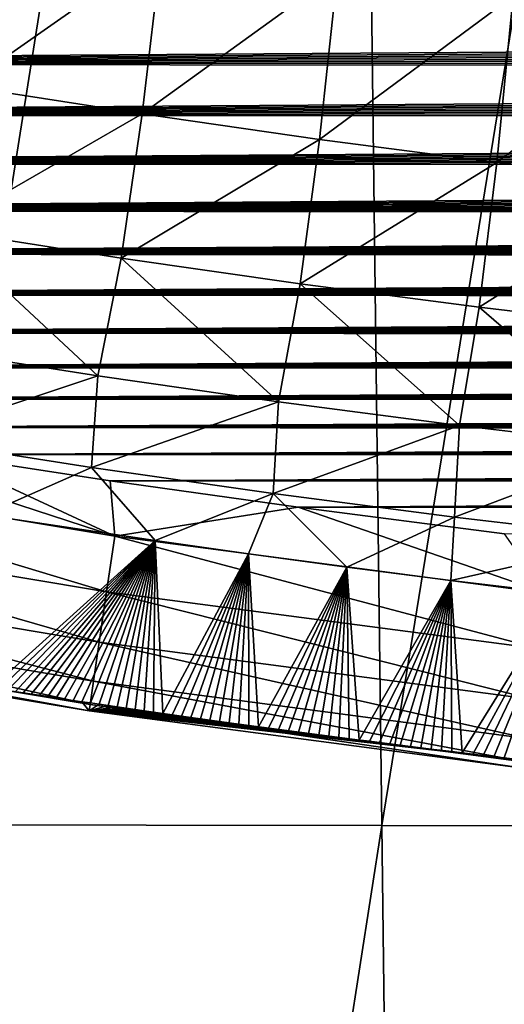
# Model space of a CAD drawing. Header units: metres. Extents: x -26 to 26, y -167 to 32.
# Tile 50 of 237: x -6.95 to -5.46, y -115.39 to -112.37. Entities that reach past the tile are written whole.
import ezdxf

# ---------------------------------------------------------------- set-up
doc = ezdxf.new("R2010")
doc.units = ezdxf.units.M
doc.layers.add('solid_12_411_043_XXX', color=7, linetype='CONTINUOUS')

msp = doc.modelspace()

# ---------------------------------------------------------------- linework, layer by layer
at = {"layer": 'solid_12_411_043_XXX'}
for points in [[(-18.842392, -106.336342, 137.548279), (-18.376762, -122.436806, 137.548279), (18.842426, -106.339973, 137.548279)], [(-18.376762, -122.436806, 137.548279), (18.375397, -122.436768, 137.548279), (18.842426, -106.339973, 137.548279)], [(-7.413215, -106.374695, 117.704437), (-5.940576, -106.376175, 117.478798), (-7.282525, -114.843163, 117.933167)], [(-5.940576, -106.376175, 117.478798), (-5.835014, -114.845024, 117.720337), (-7.282525, -114.843163, 117.933167)], [(-5.940576, -106.376175, 117.478798), (-4.461078, -106.377342, 117.302086), (-5.835014, -114.845024, 117.720337)], [(-4.461078, -106.377342, 117.302086), (-4.381323, -114.846497, 117.553383), (-5.835014, -114.845024, 117.720337)], [(-7.11787, -112.574097, 172.920486), (-7.052606, -112.063164, 172.522385), (-6.510201, -112.148026, 172.523178)], [(-6.570213, -112.659622, 172.92128), (-7.11787, -112.574097, 172.920486), (-6.510201, -112.148026, 172.523178)], [(-6.570213, -112.659622, 172.92128), (-6.510201, -112.148026, 172.523178), (-5.971234, -112.22554, 172.52388)], [(-6.02625, -112.737663, 172.921982), (-6.570213, -112.659622, 172.92128), (-5.971234, -112.22554, 172.52388)], [(-6.02625, -112.737663, 172.921982), (-5.971234, -112.22554, 172.52388), (-5.431626, -112.296349, 172.524475)], [(-5.48173, -112.808914, 172.922562), (-6.02625, -112.737663, 172.921982), (-5.431626, -112.296349, 172.524475)], [(-5.48173, -112.808914, 172.922562), (-5.431626, -112.296349, 172.524475), (-4.891076, -112.360504, 172.525024)], [(11.037786, -112.356392, 177.863007), (-11.060017, -112.34137, 177.863007), (-10.804508, -112.506424, 177.863022)], [(11.037786, -112.356392, 177.863007), (-10.804508, -112.506424, 177.863022), (11.002797, -112.379776, 177.863007)], [(-4.936232, -112.873482, 172.92308), (-5.48173, -112.808914, 172.922562), (-4.891076, -112.360504, 172.525024)], [(11.002797, -112.379776, 177.863007), (-10.804508, -112.506424, 177.863022), (10.967566, -112.403, 177.863007)], [(10.967566, -112.403, 177.863007), (-10.804508, -112.506424, 177.863022), (10.93208, -112.426071, 177.863007)], [(10.93208, -112.426071, 177.863007), (-10.804508, -112.506424, 177.863022), (10.896331, -112.448997, 177.863007)], [(10.896331, -112.448997, 177.863007), (-10.804508, -112.506424, 177.863022), (10.860306, -112.471779, 177.863007)], [(10.860306, -112.471779, 177.863007), (-10.804508, -112.506424, 177.863022), (10.823996, -112.494415, 177.863022)], [(10.823996, -112.494415, 177.863022), (-10.804508, -112.506424, 177.863022), (10.787389, -112.516907, 177.863022)], [(10.787389, -112.516907, 177.863022), (-10.804508, -112.506424, 177.863022), (-10.534985, -112.663902, 177.863022)], [(10.787389, -112.516907, 177.863022), (-10.534985, -112.663902, 177.863022), (10.750521, -112.539253, 177.863022)], [(10.750521, -112.539253, 177.863022), (-10.534985, -112.663902, 177.863022), (10.713395, -112.561455, 177.863022)], [(10.713395, -112.561455, 177.863022), (-10.534985, -112.663902, 177.863022), (10.676002, -112.583511, 177.863022)], [(10.676002, -112.583511, 177.863022), (-10.534985, -112.663902, 177.863022), (10.63833, -112.605415, 177.863022)], [(-7.188399, -113.015999, 173.38858), (-7.11787, -112.574097, 172.920486), (-6.570213, -112.659622, 172.92128)], [(10.63833, -112.605415, 177.863022), (-10.534985, -112.663902, 177.863022), (10.600368, -112.627182, 177.863022)], [(10.600368, -112.627182, 177.863022), (-10.534985, -112.663902, 177.863022), (10.562105, -112.648788, 177.863022)], [(10.562105, -112.648788, 177.863022), (-10.534985, -112.663902, 177.863022), (10.523529, -112.670258, 177.863037)], [(10.523529, -112.670258, 177.863037), (-10.534985, -112.663902, 177.863022), (-10.250035, -112.813751, 177.863037)], [(-6.634783, -113.10247, 173.389389), (-7.188399, -113.015999, 173.38858), (-6.570213, -112.659622, 172.92128)], [(-6.634783, -113.10247, 173.389389), (-6.570213, -112.659622, 172.92128), (-6.02625, -112.737663, 172.921982)], [(10.523529, -112.670258, 177.863037), (-10.250035, -112.813751, 177.863037), (10.48463, -112.691566, 177.863037)], [(10.48463, -112.691566, 177.863037), (-10.250035, -112.813751, 177.863037), (10.445413, -112.71273, 177.863037)], [(10.445413, -112.71273, 177.863037), (-10.250035, -112.813751, 177.863037), (10.405912, -112.733757, 177.863037)], [(10.405912, -112.733757, 177.863037), (-10.250035, -112.813751, 177.863037), (10.366118, -112.754631, 177.863037)], [(10.366118, -112.754631, 177.863037), (-10.250035, -112.813751, 177.863037), (10.32602, -112.77536, 177.863037)], [(-6.085477, -113.181259, 173.390106), (-6.634783, -113.10247, 173.389389), (-6.02625, -112.737663, 172.921982)], [(-6.085477, -113.181259, 173.390106), (-6.02625, -112.737663, 172.921982), (-5.48173, -112.808914, 172.922562)], [(10.32602, -112.77536, 177.863037), (-10.250035, -112.813751, 177.863037), (10.285605, -112.795929, 177.863037)], [(10.285605, -112.795929, 177.863037), (-10.250035, -112.813751, 177.863037), (10.244863, -112.816353, 177.863037)], [(10.244863, -112.816353, 177.863037), (-10.250035, -112.813751, 177.863037), (-9.948149, -112.955803, 177.863052)], [(-5.535664, -113.253166, 173.390656), (-6.085477, -113.181259, 173.390106), (-5.48173, -112.808914, 172.922562)], [(-5.535664, -113.253166, 173.390656), (-5.48173, -112.808914, 172.922562), (-4.936232, -112.873482, 172.92308)], [(10.244863, -112.816353, 177.863037), (-9.948149, -112.955803, 177.863052), (10.203779, -112.836624, 177.863037)], [(10.203779, -112.836624, 177.863037), (-9.948149, -112.955803, 177.863052), (10.162346, -112.856735, 177.863052)], [(10.162346, -112.856735, 177.863052), (-9.948149, -112.955803, 177.863052), (10.120551, -112.876686, 177.863052)], [(-4.984843, -113.318344, 173.391159), (-5.535664, -113.253166, 173.390656), (-4.936232, -112.873482, 172.92308)], [(10.120551, -112.876686, 177.863052), (-9.948149, -112.955803, 177.863052), (10.078432, -112.896484, 177.863052)], [(10.078432, -112.896484, 177.863052), (-9.948149, -112.955803, 177.863052), (10.035995, -112.91613, 177.863052)], [(10.035995, -112.91613, 177.863052), (-9.948149, -112.955803, 177.863052), (9.993229, -112.935616, 177.863052)], [(9.993229, -112.935616, 177.863052), (-9.948149, -112.955803, 177.863052), (9.950119, -112.954956, 177.863052)], [(9.950119, -112.954956, 177.863052), (-9.948149, -112.955803, 177.863052), (9.906651, -112.974129, 177.863052)], [(9.906651, -112.974129, 177.863052), (-9.948149, -112.955803, 177.863052), (-9.627679, -113.089874, 177.863068)], [(9.906651, -112.974129, 177.863052), (-9.627679, -113.089874, 177.863068), (9.86281, -112.993149, 177.863052)], [(9.86281, -112.993149, 177.863052), (-9.627679, -113.089874, 177.863068), (9.818586, -113.012016, 177.863052)], [(9.818586, -113.012016, 177.863052), (-9.627679, -113.089874, 177.863068), (9.773963, -113.030716, 177.863068)], [(-6.707079, -113.463875, 173.909119), (-7.268082, -113.375938, 173.908234), (-7.188399, -113.015999, 173.38858)], [(-6.707079, -113.463875, 173.909119), (-7.188399, -113.015999, 173.38858), (-6.634783, -113.10247, 173.389389)], [(9.773963, -113.030716, 177.863068), (-9.627679, -113.089874, 177.863068), (9.728948, -113.049255, 177.863068)], [(9.728948, -113.049255, 177.863068), (-9.627679, -113.089874, 177.863068), (9.683583, -113.06765, 177.863068)], [(9.683583, -113.06765, 177.863068), (-9.627679, -113.089874, 177.863068), (9.637858, -113.085884, 177.863068)], [(9.637858, -113.085884, 177.863068), (-9.627679, -113.089874, 177.863068), (9.591759, -113.103958, 177.863068)], [(9.591759, -113.103958, 177.863068), (-9.627679, -113.089874, 177.863068), (-9.286841, -113.215752, 177.863083)], [(9.591759, -113.103958, 177.863068), (-9.286841, -113.215752, 177.863083), (9.545268, -113.12188, 177.863068)], [(-6.151841, -113.543732, 173.909836), (-6.707079, -113.463875, 173.909119), (-6.634783, -113.10247, 173.389389)], [(-6.151841, -113.543732, 173.909836), (-6.634783, -113.10247, 173.389389), (-6.085477, -113.181259, 173.390106)], [(9.545268, -113.12188, 177.863068), (-9.286841, -113.215752, 177.863083), (9.498371, -113.139626, 177.863068)], [(9.498371, -113.139626, 177.863068), (-9.286841, -113.215752, 177.863083), (9.451055, -113.157211, 177.863068)], [(9.451055, -113.157211, 177.863068), (-9.286841, -113.215752, 177.863083), (9.403302, -113.174622, 177.863068)], [(9.403302, -113.174622, 177.863068), (-9.286841, -113.215752, 177.863083), (9.355102, -113.191856, 177.863068)], [(9.355102, -113.191856, 177.863068), (-9.286841, -113.215752, 177.863083), (9.306494, -113.208939, 177.863083)], [(-5.596087, -113.6166, 173.91037), (-6.151841, -113.543732, 173.909836), (-6.085477, -113.181259, 173.390106)], [(-5.596087, -113.6166, 173.91037), (-6.085477, -113.181259, 173.390106), (-5.535664, -113.253166, 173.390656)], [(9.306494, -113.208939, 177.863083), (-9.286841, -113.215752, 177.863083), (9.257492, -113.225861, 177.863083)], [(9.257492, -113.225861, 177.863083), (-9.286841, -113.215752, 177.863083), (-8.923745, -113.332916, 177.863083)], [(9.257492, -113.225861, 177.863083), (-8.923745, -113.332916, 177.863083), (9.208079, -113.242622, 177.863083)], [(9.208079, -113.242622, 177.863083), (-8.923745, -113.332916, 177.863083), (9.158242, -113.259209, 177.863083)], [(9.158242, -113.259209, 177.863083), (-8.923745, -113.332916, 177.863083), (9.107964, -113.27562, 177.863083)], [(-5.039307, -113.682663, 173.910858), (-5.596087, -113.6166, 173.91037), (-5.535664, -113.253166, 173.390656)], [(-5.039307, -113.682663, 173.910858), (-5.535664, -113.253166, 173.390656), (-4.984843, -113.318344, 173.391159)], [(9.107964, -113.27562, 177.863083), (-8.923745, -113.332916, 177.863083), (9.057228, -113.29184, 177.863083)], [(9.057228, -113.29184, 177.863083), (-8.923745, -113.332916, 177.863083), (9.006021, -113.307861, 177.863083)], [(9.006021, -113.307861, 177.863083), (-8.923745, -113.332916, 177.863083), (8.954327, -113.323685, 177.863083)], [(8.954327, -113.323685, 177.863083), (-8.923745, -113.332916, 177.863083), (8.902151, -113.339302, 177.863083)], [(8.902151, -113.339302, 177.863083), (-8.923745, -113.332916, 177.863083), (-8.536421, -113.440063, 177.863098)], [(8.902151, -113.339302, 177.863083), (-8.536421, -113.440063, 177.863098), (8.849551, -113.354736, 177.863083)], [(8.849551, -113.354736, 177.863083), (-8.536421, -113.440063, 177.863098), (8.79651, -113.369995, 177.863083)], [(8.79651, -113.369995, 177.863083), (-8.536421, -113.440063, 177.863098), (8.743008, -113.385056, 177.863098)], [(8.743008, -113.385056, 177.863098), (-8.536421, -113.440063, 177.863098), (8.689025, -113.399925, 177.863098)], [(-6.707079, -113.463875, 173.909119), (-7.287404, -113.657539, 174.460724), (-7.268082, -113.375938, 173.908234)], [(8.689025, -113.399925, 177.863098), (-8.536421, -113.440063, 177.863098), (8.634541, -113.414581, 177.863098)], [(8.634541, -113.414581, 177.863098), (-8.536421, -113.440063, 177.863098), (8.579535, -113.429031, 177.863098)], [(8.579535, -113.429031, 177.863098), (-8.536421, -113.440063, 177.863098), (8.523988, -113.443253, 177.863098)], [(8.523988, -113.443253, 177.863098), (-8.536421, -113.440063, 177.863098), (-8.122573, -113.535995, 177.863098)], [(8.523988, -113.443253, 177.863098), (-8.122573, -113.535995, 177.863098), (8.467881, -113.457253, 177.863098)], [(8.467881, -113.457253, 177.863098), (-8.122573, -113.535995, 177.863098), (8.411302, -113.470993, 177.863098)], [(8.411302, -113.470993, 177.863098), (-8.122573, -113.535995, 177.863098), (8.354272, -113.484482, 177.863098)], [(-6.707079, -113.463875, 173.909119), (-6.725589, -113.745285, 174.461563), (-7.287404, -113.657539, 174.460724)], [(-6.151841, -113.543732, 173.909836), (-6.725589, -113.745285, 174.461563), (-6.707079, -113.463875, 173.909119)], [(8.354272, -113.484482, 177.863098), (-8.122573, -113.535995, 177.863098), (8.296749, -113.497742, 177.863098)], [(8.296749, -113.497742, 177.863098), (-8.122573, -113.535995, 177.863098), (8.238691, -113.510796, 177.863098)], [(8.238691, -113.510796, 177.863098), (-8.122573, -113.535995, 177.863098), (8.180057, -113.523659, 177.863098)], [(8.180057, -113.523659, 177.863098), (-8.122573, -113.535995, 177.863098), (8.120801, -113.536377, 177.863098)], [(8.120801, -113.536377, 177.863098), (-8.122573, -113.535995, 177.863098), (-7.677434, -113.623192, 177.863113)], [(8.120801, -113.536377, 177.863098), (-7.677434, -113.623192, 177.863113), (8.060884, -113.54895, 177.863098)], [(8.060884, -113.54895, 177.863098), (-7.677434, -113.623192, 177.863113), (8.00026, -113.561409, 177.863113)], [(8.00026, -113.561409, 177.863113), (-7.677434, -113.623192, 177.863113), (7.938946, -113.573753, 177.863113)], [(-6.151841, -113.543732, 173.909836), (-6.168759, -113.825096, 174.462296), (-6.725589, -113.745285, 174.461563)], [(-5.596087, -113.6166, 173.91037), (-6.168759, -113.825096, 174.462296), (-6.151841, -113.543732, 173.909836)], [(7.938946, -113.573753, 177.863113), (-7.677434, -113.623192, 177.863113), (7.877086, -113.585884, 177.863113)], [(7.877086, -113.585884, 177.863113), (-7.677434, -113.623192, 177.863113), (7.814647, -113.597832, 177.863113)], [(7.814647, -113.597832, 177.863113), (-7.677434, -113.623192, 177.863113), (7.751575, -113.609619, 177.863113)], [(-7.677434, -113.623192, 177.863113), (-7.97515, -113.736549, 177.843216), (-6.654525, -113.957115, 177.843216)], [(7.751575, -113.609619, 177.863113), (-7.677434, -113.623192, 177.863113), (7.68782, -113.621292, 177.863113)], [(7.68782, -113.621292, 177.863113), (-7.677434, -113.623192, 177.863113), (7.623329, -113.632881, 177.863113)], [(-7.195011, -113.705467, 177.863113), (-7.677434, -113.623192, 177.863113), (-6.654525, -113.957115, 177.843216)], [(7.623329, -113.632881, 177.863113), (-7.677434, -113.623192, 177.863113), (-7.195011, -113.705467, 177.863113)], [(-5.596087, -113.6166, 173.91037), (-5.611506, -113.897903, 174.462784), (-6.168759, -113.825096, 174.462296)], [(-5.039307, -113.682663, 173.910858), (-5.611506, -113.897903, 174.462784), (-5.596087, -113.6166, 173.91037)], [(-7.287404, -113.657539, 174.460724), (-6.725589, -113.745285, 174.461563), (-7.056469, -113.891373, 175.026382)], [(7.623329, -113.632881, 177.863113), (-7.195011, -113.705467, 177.863113), (7.558049, -113.644402, 177.863113)], [(7.558049, -113.644402, 177.863113), (-7.195011, -113.705467, 177.863113), (7.49193, -113.655907, 177.863113)], [(7.49193, -113.655907, 177.863113), (-7.195011, -113.705467, 177.863113), (7.424921, -113.667412, 177.863113)], [(7.424921, -113.667412, 177.863113), (-7.195011, -113.705467, 177.863113), (7.357155, -113.678864, 177.863113)], [(7.357155, -113.678864, 177.863113), (-7.195011, -113.705467, 177.863113), (7.288693, -113.690224, 177.863113)], [(7.288693, -113.690224, 177.863113), (-7.195011, -113.705467, 177.863113), (7.219481, -113.701515, 177.863113)], [(-5.039307, -113.682663, 173.910858), (-5.053203, -113.963921, 174.463257), (-5.611506, -113.897903, 174.462784)], [(7.219481, -113.701515, 177.863113), (-7.195011, -113.705467, 177.863113), (7.149464, -113.712753, 177.863113)], [(-6.668737, -113.786362, 177.863129), (-7.195011, -113.705467, 177.863113), (-6.654525, -113.957115, 177.843216)], [(7.149464, -113.712753, 177.863113), (-7.195011, -113.705467, 177.863113), (-6.668737, -113.786362, 177.863129)], [(7.149464, -113.712753, 177.863113), (-6.668737, -113.786362, 177.863129), (7.078585, -113.723961, 177.863113)], [(-7.97515, -113.736549, 177.843216), (-8.008548, -113.905266, 177.776901), (-6.679552, -114.127335, 177.776855)], [(-6.654525, -113.957115, 177.843216), (-7.97515, -113.736549, 177.843216), (-6.679552, -114.127335, 177.776855)], [(-6.725589, -113.745285, 174.461563), (-6.53055, -113.970451, 175.026886), (-7.056469, -113.891373, 175.026382)], [(-6.725589, -113.745285, 174.461563), (-6.168759, -113.825096, 174.462296), (-6.53055, -113.970451, 175.026886)], [(7.078585, -113.723961, 177.863113), (-6.668737, -113.786362, 177.863129), (7.006791, -113.735168, 177.863113)], [(7.006791, -113.735168, 177.863113), (-6.668737, -113.786362, 177.863129), (6.934026, -113.746391, 177.863129)], [(6.934026, -113.746391, 177.863129), (-6.668737, -113.786362, 177.863129), (6.860235, -113.757652, 177.863129)], [(6.860235, -113.757652, 177.863129), (-6.668737, -113.786362, 177.863129), (6.78542, -113.768959, 177.863129)], [(6.78542, -113.768959, 177.863129), (-6.668737, -113.786362, 177.863129), (6.709749, -113.780296, 177.863129)], [(6.709749, -113.780296, 177.863129), (-6.668737, -113.786362, 177.863129), (6.633194, -113.791641, 177.863129)], [(-6.091932, -113.867882, 177.863129), (-6.668737, -113.786362, 177.863129), (-6.654525, -113.957115, 177.843216)], [(6.633194, -113.791641, 177.863129), (-6.668737, -113.786362, 177.863129), (-6.091932, -113.867882, 177.863129)], [(6.633194, -113.791641, 177.863129), (-6.091932, -113.867882, 177.863129), (6.555706, -113.802986, 177.863129)], [(6.555706, -113.802986, 177.863129), (-6.091932, -113.867882, 177.863129), (6.477231, -113.814346, 177.863129)], [(-6.168759, -113.825096, 174.462296), (-6.244242, -114.010918, 175.027237), (-6.53055, -113.970451, 175.026886)], [(-6.168759, -113.825096, 174.462296), (-5.942461, -114.051552, 175.027512), (-6.244242, -114.010918, 175.027237)], [(-6.168759, -113.825096, 174.462296), (-5.611506, -113.897903, 174.462784), (-5.942461, -114.051552, 175.027512)], [(6.477231, -113.814346, 177.863129), (-6.091932, -113.867882, 177.863129), (6.397721, -113.825699, 177.863129)], [(6.397721, -113.825699, 177.863129), (-6.091932, -113.867882, 177.863129), (6.317125, -113.837044, 177.863129)], [(6.317125, -113.837044, 177.863129), (-6.091932, -113.867882, 177.863129), (6.235393, -113.848373, 177.863129)], [(-6.091932, -113.867882, 177.863129), (-6.654525, -113.957115, 177.843216), (-5.330409, -114.13221, 177.843231)], [(6.235393, -113.848373, 177.863129), (-6.091932, -113.867882, 177.863129), (6.152474, -113.859695, 177.863129)], [(6.152474, -113.859695, 177.863129), (-6.091932, -113.867882, 177.863129), (6.068483, -113.871017, 177.863129)], [(-5.458362, -113.948975, 177.863144), (-6.091932, -113.867882, 177.863129), (-5.330409, -114.13221, 177.843231)], [(6.068483, -113.871017, 177.863129), (-6.091932, -113.867882, 177.863129), (-5.458362, -113.948975, 177.863144)], [(-7.056469, -113.891373, 175.026382), (-6.53055, -113.970451, 175.026886), (-7.033699, -114.42334, 176.970978)], [(-5.611506, -113.897903, 174.462784), (-5.623029, -114.092354, 175.027771), (-5.942461, -114.051552, 175.027512)], [(-5.611506, -113.897903, 174.462784), (-5.053203, -113.963921, 174.463257), (-5.623029, -114.092354, 175.027771)], [(-8.008548, -113.905266, 177.776901), (-8.038995, -114.059074, 177.660995), (-6.702366, -114.282509, 177.660843)], [(-6.679552, -114.127335, 177.776855), (-8.008548, -113.905266, 177.776901), (-6.702366, -114.282509, 177.660843)], [(-6.654525, -113.957115, 177.843216), (-6.679552, -114.127335, 177.776855), (-5.350431, -114.303093, 177.776855)], [(-5.330409, -114.13221, 177.843231), (-6.654525, -113.957115, 177.843216), (-5.350431, -114.303093, 177.776855)], [(-5.053203, -113.963921, 174.463257), (-5.285339, -114.133026, 175.028061), (-5.623029, -114.092354, 175.027771)], [(-6.53055, -113.970451, 175.026886), (-7.009616, -114.427032, 176.970978), (-7.033699, -114.42334, 176.970978)], [(-6.53055, -113.970451, 175.026886), (-6.985321, -114.430748, 176.970978), (-7.009616, -114.427032, 176.970978)], [(-6.53055, -113.970451, 175.026886), (-6.960807, -114.434479, 176.970978), (-6.985321, -114.430748, 176.970978)], [(-6.53055, -113.970451, 175.026886), (-6.936069, -114.438232, 176.970978), (-6.960807, -114.434479, 176.970978)], [(-6.53055, -113.970451, 175.026886), (-6.911101, -114.442009, 176.970978), (-6.936069, -114.438232, 176.970978)], [(-6.53055, -113.970451, 175.026886), (-6.885899, -114.445801, 176.970978), (-6.911101, -114.442009, 176.970978)], [(-6.53055, -113.970451, 175.026886), (-6.860455, -114.449623, 176.970978), (-6.885899, -114.445801, 176.970978)], [(-6.53055, -113.970451, 175.026886), (-6.834764, -114.453461, 176.970978), (-6.860455, -114.449623, 176.970978)], [(-6.53055, -113.970451, 175.026886), (-6.808821, -114.457329, 176.970978), (-6.834764, -114.453461, 176.970978)], [(-6.53055, -113.970451, 175.026886), (-6.78261, -114.461212, 176.970978), (-6.808821, -114.457329, 176.970978)], [(-6.53055, -113.970451, 175.026886), (-6.756126, -114.465126, 176.970978), (-6.78261, -114.461212, 176.970978)], [(-6.53055, -113.970451, 175.026886), (-6.72938, -114.469063, 176.970978), (-6.756126, -114.465126, 176.970978)], [(-6.53055, -113.970451, 175.026886), (-6.702383, -114.473022, 176.970978), (-6.72938, -114.469063, 176.970978)], [(-6.53055, -113.970451, 175.026886), (-6.675145, -114.476997, 176.970978), (-6.702383, -114.473022, 176.970978)], [(-6.53055, -113.970451, 175.026886), (-6.647677, -114.480995, 176.970978), (-6.675145, -114.476997, 176.970978)], [(-6.53055, -113.970451, 175.026886), (-6.61999, -114.485001, 176.970978), (-6.647677, -114.480995, 176.970978)], [(-6.53055, -113.970451, 175.026886), (-6.592094, -114.489029, 176.970978), (-6.61999, -114.485001, 176.970978)], [(-6.53055, -113.970451, 175.026886), (-6.564, -114.493057, 176.970978), (-6.592094, -114.489029, 176.970978)], [(-6.53055, -113.970451, 175.026886), (-6.535719, -114.497101, 176.970978), (-6.564, -114.493057, 176.970978)], [(-6.53055, -113.970451, 175.026886), (-6.507262, -114.501152, 176.970978), (-6.535719, -114.497101, 176.970978)], [(-6.53055, -113.970451, 175.026886), (-6.244242, -114.010918, 175.027237), (-6.507262, -114.501152, 176.970978)], [(-6.244242, -114.010918, 175.027237), (-6.478639, -114.505211, 176.970978), (-6.507262, -114.501152, 176.970978)], [(-6.244242, -114.010918, 175.027237), (-6.44986, -114.50927, 176.970978), (-6.478639, -114.505211, 176.970978)], [(-6.244242, -114.010918, 175.027237), (-6.420938, -114.513329, 176.970978), (-6.44986, -114.50927, 176.970978)], [(-6.244242, -114.010918, 175.027237), (-6.391881, -114.517395, 176.970978), (-6.420938, -114.513329, 176.970978)], [(-6.244242, -114.010918, 175.027237), (-6.362637, -114.521461, 176.970978), (-6.391881, -114.517395, 176.970978)], [(-6.244242, -114.010918, 175.027237), (-6.333142, -114.525551, 176.970978), (-6.362637, -114.521461, 176.970978)], [(-6.244242, -114.010918, 175.027237), (-6.303415, -114.529648, 176.970978), (-6.333142, -114.525551, 176.970978)], [(-6.244242, -114.010918, 175.027237), (-6.273473, -114.533752, 176.970978), (-6.303415, -114.529648, 176.970978)], [(-6.244242, -114.010918, 175.027237), (-6.243335, -114.537872, 176.970978), (-6.273473, -114.533752, 176.970978)], [(-6.244242, -114.010918, 175.027237), (-6.213018, -114.541992, 176.970978), (-6.243335, -114.537872, 176.970978)], [(-6.244242, -114.010918, 175.027237), (-5.942461, -114.051552, 175.027512), (-6.213018, -114.541992, 176.970978)], [(-5.942461, -114.051552, 175.027512), (-6.182542, -114.546112, 176.970978), (-6.213018, -114.541992, 176.970978)], [(-5.942461, -114.051552, 175.027512), (-6.151924, -114.550232, 176.970978), (-6.182542, -114.546112, 176.970978)], [(-5.942461, -114.051552, 175.027512), (-6.121181, -114.554344, 176.970978), (-6.151924, -114.550232, 176.970978)], [(-5.942461, -114.051552, 175.027512), (-6.090334, -114.558456, 176.970978), (-6.121181, -114.554344, 176.970978)], [(-5.942461, -114.051552, 175.027512), (-6.059399, -114.562553, 176.970978), (-6.090334, -114.558456, 176.970978)], [(-5.942461, -114.051552, 175.027512), (-6.028394, -114.566643, 176.970978), (-6.059399, -114.562553, 176.970978)], [(-5.942461, -114.051552, 175.027512), (-5.997338, -114.570717, 176.970978), (-6.028394, -114.566643, 176.970978)], [(-5.942461, -114.051552, 175.027512), (-5.96625, -114.574768, 176.970978), (-5.997338, -114.570717, 176.970978)], [(-5.942461, -114.051552, 175.027512), (-5.935147, -114.578812, 176.970978), (-5.96625, -114.574768, 176.970978)], [(-5.942461, -114.051552, 175.027512), (-5.904006, -114.582832, 176.970978), (-5.935147, -114.578812, 176.970978)], [(-5.942461, -114.051552, 175.027512), (-5.623029, -114.092354, 175.027771), (-5.904006, -114.582832, 176.970978)], [(-8.038995, -114.059074, 177.660995), (-8.062525, -114.177948, 177.503357), (-6.719993, -114.40239, 177.503082)], [(-6.702366, -114.282509, 177.660843), (-8.038995, -114.059074, 177.660995), (-6.719993, -114.40239, 177.503082)], [(-5.623029, -114.092354, 175.027771), (-5.872766, -114.586845, 176.970978), (-5.904006, -114.582832, 176.970978)], [(-5.623029, -114.092354, 175.027771), (-5.841429, -114.590843, 176.970978), (-5.872766, -114.586845, 176.970978)], [(-5.623029, -114.092354, 175.027771), (-5.81, -114.594841, 176.970978), (-5.841429, -114.590843, 176.970978)], [(-5.623029, -114.092354, 175.027771), (-5.778481, -114.598824, 176.970978), (-5.81, -114.594841, 176.970978)], [(-5.623029, -114.092354, 175.027771), (-5.746876, -114.602791, 176.970978), (-5.778481, -114.598824, 176.970978)], [(-5.623029, -114.092354, 175.027771), (-5.715189, -114.606758, 176.970978), (-5.746876, -114.602791, 176.970978)], [(-5.623029, -114.092354, 175.027771), (-5.683422, -114.610703, 176.970978), (-5.715189, -114.606758, 176.970978)], [(-5.623029, -114.092354, 175.027771), (-5.651579, -114.614639, 176.970978), (-5.683422, -114.610703, 176.970978)], [(-5.623029, -114.092354, 175.027771), (-5.619664, -114.618561, 176.970978), (-5.651579, -114.614639, 176.970978)], [(-5.623029, -114.092354, 175.027771), (-5.587679, -114.622467, 176.970978), (-5.619664, -114.618561, 176.970978)], [(-5.623029, -114.092354, 175.027771), (-5.285339, -114.133026, 175.028061), (-5.587679, -114.622467, 176.970978)], [(-6.679552, -114.127335, 177.776855), (-6.702366, -114.282509, 177.660843), (-5.368682, -114.45887, 177.660858)], [(-5.350431, -114.303093, 177.776855), (-6.679552, -114.127335, 177.776855), (-5.368682, -114.45887, 177.660858)], [(-5.285339, -114.133026, 175.028061), (-5.555629, -114.626366, 176.970978), (-5.587679, -114.622467, 176.970978)], [(-5.285339, -114.133026, 175.028061), (-5.523516, -114.630241, 176.970978), (-5.555629, -114.626366, 176.970978)], [(-5.285339, -114.133026, 175.028061), (-5.491344, -114.634109, 176.970978), (-5.523516, -114.630241, 176.970978)], [(-5.285339, -114.133026, 175.028061), (-5.459117, -114.637955, 176.970978), (-5.491344, -114.634109, 176.970978)], [(-5.285339, -114.133026, 175.028061), (-5.426846, -114.641785, 176.970978), (-5.459117, -114.637955, 176.970978)], [(-8.062525, -114.177948, 177.503357), (-8.076448, -114.248283, 177.322006), (-6.730415, -114.473267, 177.321594)], [(-6.719993, -114.40239, 177.503082), (-8.062525, -114.177948, 177.503357), (-6.730415, -114.473267, 177.321594)], [(-8.076448, -114.248283, 177.322006), (-8.080303, -114.267761, 177.138672), (-6.733288, -114.492798, 177.138184)], [(-6.730415, -114.473267, 177.321594), (-8.076448, -114.248283, 177.322006), (-6.733288, -114.492798, 177.138184)], [(-8.080303, -114.267761, 177.138672), (-6.960807, -114.434479, 176.970978), (-6.936069, -114.438232, 176.970978)], [(-8.080303, -114.267761, 177.138672), (-6.936069, -114.438232, 176.970978), (-6.911101, -114.442009, 176.970978)], [(-8.080303, -114.267761, 177.138672), (-6.911101, -114.442009, 176.970978), (-6.885899, -114.445801, 176.970978)], [(-8.080303, -114.267761, 177.138672), (-6.885899, -114.445801, 176.970978), (-6.860455, -114.449623, 176.970978)], [(-8.080303, -114.267761, 177.138672), (-6.860455, -114.449623, 176.970978), (-6.834764, -114.453461, 176.970978)], [(-8.080303, -114.267761, 177.138672), (-6.834764, -114.453461, 176.970978), (-6.808821, -114.457329, 176.970978)], [(-8.080303, -114.267761, 177.138672), (-6.808821, -114.457329, 176.970978), (-6.78261, -114.461212, 176.970978)], [(-8.080303, -114.267761, 177.138672), (-6.78261, -114.461212, 176.970978), (-6.756126, -114.465126, 176.970978)], [(-6.733288, -114.492798, 177.138184), (-8.080303, -114.267761, 177.138672), (-6.756126, -114.465126, 176.970978)], [(-6.702366, -114.282509, 177.660843), (-6.719993, -114.40239, 177.503082), (-5.382782, -114.579224, 177.503098)], [(-5.368682, -114.45887, 177.660858), (-6.702366, -114.282509, 177.660843), (-5.382782, -114.579224, 177.503098)], [(-6.719993, -114.40239, 177.503082), (-6.730415, -114.473267, 177.321594), (-5.391118, -114.650375, 177.321594)], [(-5.382782, -114.579224, 177.503098), (-6.719993, -114.40239, 177.503082), (-5.391118, -114.650375, 177.321594)], [(-6.733288, -114.492798, 177.138184), (-6.756126, -114.465126, 176.970978), (-6.72938, -114.469063, 176.970978)], [(-6.733288, -114.492798, 177.138184), (-6.72938, -114.469063, 176.970978), (-6.702383, -114.473022, 176.970978)], [(-6.733288, -114.492798, 177.138184), (-6.702383, -114.473022, 176.970978), (-6.675145, -114.476997, 176.970978)], [(-6.730415, -114.473267, 177.321594), (-6.733288, -114.492798, 177.138184), (-5.393414, -114.669983, 177.138168)], [(-6.733288, -114.492798, 177.138184), (-6.675145, -114.476997, 176.970978), (-6.647677, -114.480995, 176.970978)], [(-5.391118, -114.650375, 177.321594), (-6.730415, -114.473267, 177.321594), (-5.393414, -114.669983, 177.138168)], [(-6.733288, -114.492798, 177.138184), (-6.647677, -114.480995, 176.970978), (-6.61999, -114.485001, 176.970978)], [(-6.733288, -114.492798, 177.138184), (-6.61999, -114.485001, 176.970978), (-6.592094, -114.489029, 176.970978)], [(-6.733288, -114.492798, 177.138184), (-6.592094, -114.489029, 176.970978), (-6.564, -114.493057, 176.970978)], [(-6.733288, -114.492798, 177.138184), (-6.564, -114.493057, 176.970978), (-6.535719, -114.497101, 176.970978)], [(-6.733288, -114.492798, 177.138184), (-6.535719, -114.497101, 176.970978), (-6.507262, -114.501152, 176.970978)], [(-6.733288, -114.492798, 177.138184), (-6.507262, -114.501152, 176.970978), (-6.478639, -114.505211, 176.970978)], [(-6.733288, -114.492798, 177.138184), (-6.478639, -114.505211, 176.970978), (-6.44986, -114.50927, 176.970978)], [(-6.733288, -114.492798, 177.138184), (-6.44986, -114.50927, 176.970978), (-6.420938, -114.513329, 176.970978)], [(-6.733288, -114.492798, 177.138184), (-6.420938, -114.513329, 176.970978), (-6.391881, -114.517395, 176.970978)], [(-6.733288, -114.492798, 177.138184), (-6.391881, -114.517395, 176.970978), (-6.362637, -114.521461, 176.970978)], [(-6.733288, -114.492798, 177.138184), (-6.362637, -114.521461, 176.970978), (-6.333142, -114.525551, 176.970978)], [(-6.733288, -114.492798, 177.138184), (-6.333142, -114.525551, 176.970978), (-6.303415, -114.529648, 176.970978)], [(-6.733288, -114.492798, 177.138184), (-6.303415, -114.529648, 176.970978), (-6.273473, -114.533752, 176.970978)], [(-6.733288, -114.492798, 177.138184), (-6.273473, -114.533752, 176.970978), (-6.243335, -114.537872, 176.970978)], [(-6.733288, -114.492798, 177.138184), (-6.243335, -114.537872, 176.970978), (-6.213018, -114.541992, 176.970978)], [(-6.733288, -114.492798, 177.138184), (-6.213018, -114.541992, 176.970978), (-6.182542, -114.546112, 176.970978)], [(-6.733288, -114.492798, 177.138184), (-6.182542, -114.546112, 176.970978), (-6.151924, -114.550232, 176.970978)], [(-6.733288, -114.492798, 177.138184), (-6.151924, -114.550232, 176.970978), (-6.121181, -114.554344, 176.970978)], [(-6.733288, -114.492798, 177.138184), (-6.121181, -114.554344, 176.970978), (-6.090334, -114.558456, 176.970978)], [(-6.733288, -114.492798, 177.138184), (-6.090334, -114.558456, 176.970978), (-6.059399, -114.562553, 176.970978)], [(-6.733288, -114.492798, 177.138184), (-6.059399, -114.562553, 176.970978), (-6.028394, -114.566643, 176.970978)], [(-6.733288, -114.492798, 177.138184), (-6.028394, -114.566643, 176.970978), (-5.997338, -114.570717, 176.970978)], [(-6.733288, -114.492798, 177.138184), (-5.997338, -114.570717, 176.970978), (-5.96625, -114.574768, 176.970978)], [(-6.733288, -114.492798, 177.138184), (-5.96625, -114.574768, 176.970978), (-5.935147, -114.578812, 176.970978)], [(-6.733288, -114.492798, 177.138184), (-5.935147, -114.578812, 176.970978), (-5.904006, -114.582832, 176.970978)], [(-6.733288, -114.492798, 177.138184), (-5.904006, -114.582832, 176.970978), (-5.872766, -114.586845, 176.970978)], [(-6.733288, -114.492798, 177.138184), (-5.872766, -114.586845, 176.970978), (-5.841429, -114.590843, 176.970978)], [(-6.733288, -114.492798, 177.138184), (-5.841429, -114.590843, 176.970978), (-5.81, -114.594841, 176.970978)], [(-6.733288, -114.492798, 177.138184), (-5.81, -114.594841, 176.970978), (-5.778481, -114.598824, 176.970978)], [(-6.733288, -114.492798, 177.138184), (-5.778481, -114.598824, 176.970978), (-5.746876, -114.602791, 176.970978)], [(-6.733288, -114.492798, 177.138184), (-5.746876, -114.602791, 176.970978), (-5.715189, -114.606758, 176.970978)], [(-6.733288, -114.492798, 177.138184), (-5.715189, -114.606758, 176.970978), (-5.683422, -114.610703, 176.970978)], [(-6.733288, -114.492798, 177.138184), (-5.683422, -114.610703, 176.970978), (-5.651579, -114.614639, 176.970978)], [(-6.733288, -114.492798, 177.138184), (-5.651579, -114.614639, 176.970978), (-5.619664, -114.618561, 176.970978)], [(-6.733288, -114.492798, 177.138184), (-5.619664, -114.618561, 176.970978), (-5.587679, -114.622467, 176.970978)], [(-6.733288, -114.492798, 177.138184), (-5.587679, -114.622467, 176.970978), (-5.555629, -114.626366, 176.970978)], [(-6.733288, -114.492798, 177.138184), (-5.555629, -114.626366, 176.970978), (-5.523516, -114.630241, 176.970978)], [(-6.733288, -114.492798, 177.138184), (-5.523516, -114.630241, 176.970978), (-5.491344, -114.634109, 176.970978)], [(-6.733288, -114.492798, 177.138184), (-5.491344, -114.634109, 176.970978), (-5.459117, -114.637955, 176.970978)], [(-6.733288, -114.492798, 177.138184), (-5.459117, -114.637955, 176.970978), (-5.426846, -114.641785, 176.970978)], [(-6.733288, -114.492798, 177.138184), (-5.426846, -114.641785, 176.970978), (-5.394545, -114.645599, 176.970978)], [(-5.393414, -114.669983, 177.138168), (-6.733288, -114.492798, 177.138184), (-5.394545, -114.645599, 176.970978)], [(-7.282525, -114.843163, 117.933167), (-5.835014, -114.845024, 117.720337), (-7.153048, -123.311813, 118.156746)], [(-5.835014, -114.845024, 117.720337), (-5.730521, -123.314056, 117.956688), (-7.153048, -123.311813, 118.156746)], [(-5.835014, -114.845024, 117.720337), (-4.381323, -114.846497, 117.553383), (-5.730521, -123.314056, 117.956688)], [(-4.381323, -114.846497, 117.553383), (-4.302491, -123.315826, 117.799446), (-5.730521, -123.314056, 117.956688)]]:
    msp.add_3dface(points, dxfattribs=at)

doc.saveas('drawing.dxf')
